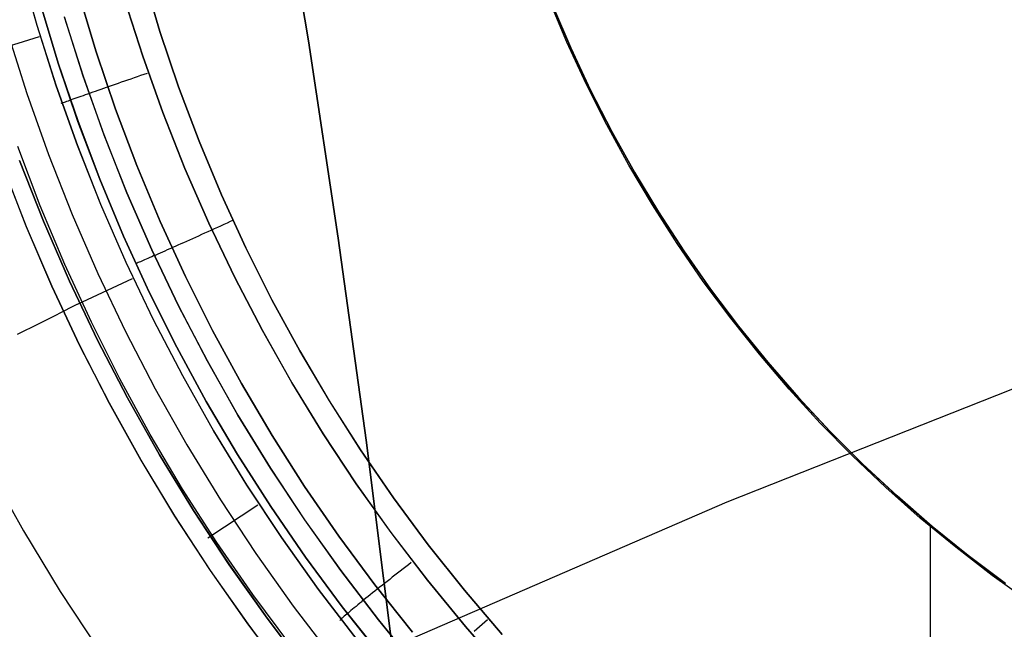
# Model space of a CAD drawing. Header units: millimetres. Extents: x -273 to 273, y -240 to 302.
# Tile 85 of 256: x -165.88 to -156.27, y 141.33 to 147.28. Entities that reach past the tile are written whole.
import ezdxf

# ---------------------------------------------------------------- set-up
doc = ezdxf.new("R2010")
doc.units = ezdxf.units.MM
doc.header["$MEASUREMENT"] = 0
doc.layers.add('IGES level 1', color=7, linetype='Continuous', true_color=0x3e413d)
doc.layers.add('IGES level 2', color=7, linetype='Continuous', true_color=0x008000)

msp = doc.modelspace()

# ---------------------------------------------------------------- linework, layer by layer
at = {"layer": 'IGES level 1'}
for p, q in [((-165.8751, 147.8173, 413.0661), (-165.7085, 147.2222, 413.0648)), ((-165.7076, 147.2197, 413.0648), (-165.8744, 147.8151, 413.0661)), ((-164.6711, 147.7047, 408.9051), (-164.5076, 147.1608, 408.9033)), ((-164.5076, 147.1607, 408.9033), (-164.671, 147.7045, 408.9051)), ((-165.13, 146.9637, 408.7206), (-165.2998, 147.5287, 408.7226)), ((-165.2992, 147.5288, 408.7231), (-165.1294, 146.9638, 408.7211)), ((-165.5009, 146.8521, 408.1652), (-165.6739, 147.4281, 408.167)), ((-165.6734, 147.4282, 408.1669), (-165.5003, 146.8522, 408.1651)), ((-164.8536, 147.4787, 412.3266), (-164.6763, 146.9212, 412.324)), ((-164.6761, 146.9214, 412.324), (-164.8534, 147.4789, 412.3266)), ((-160.5355, 147.059, 409.48), (-160.709, 147.4729, 409.48)), ((-160.6758, 147.42, 408.6272), (-160.4976, 147.0023, 408.6227)), ((-160.4976, 147.0023, 408.6227), (-160.6758, 147.42, 408.6272)), ((-160.6757, 147.42, 412.0305), (-160.4975, 147.0023, 412.0259)), ((-160.4975, 147.0023, 412.0259), (-160.6757, 147.42, 412.0305)), ((-165.4423, 147.3036, 412.5984), (-165.2584, 146.7251, 412.5956)), ((-165.2573, 146.7252, 412.5945), (-165.4411, 147.3037, 412.5973)), ((-165.9967, 147.155, 414.1698), (-165.8069, 146.5554, 414.1671)), ((-165.7085, 147.2222, 413.0648), (-165.5215, 146.6331, 413.0622)), ((-165.5204, 146.6304, 413.0622), (-165.7076, 147.2197, 413.0648)), ((-164.5076, 147.1608, 408.9033), (-164.3255, 146.6229, 408.9001)), ((-164.3254, 146.6228, 408.9001), (-164.5076, 147.1607, 408.9033)), ((-165.6855, 147.109, 413.0765), (-166.2521, 146.9368, 415.2867)), ((-160.3478, 146.6513, 409.48), (-160.5355, 147.059, 409.48)), ((-164.9408, 146.4049, 408.7173), (-165.13, 146.9637, 408.7206)), ((-165.1294, 146.9638, 408.7211), (-164.9403, 146.405, 408.7177)), ((-160.4976, 147.0023, 408.6227), (-160.305, 146.591, 408.6171)), ((-160.305, 146.591, 408.6171), (-160.4976, 147.0023, 408.6227)), ((-160.4975, 147.0023, 412.0259), (-160.305, 146.591, 412.0203)), ((-160.305, 146.591, 412.0203), (-160.4975, 147.0023, 412.0259)), ((-165.308, 146.2824, 408.1621), (-165.5009, 146.8521, 408.1652)), ((-165.5003, 146.8522, 408.1651), (-165.3075, 146.2825, 408.162)), ((-164.6763, 146.9212, 412.324), (-164.4799, 146.3701, 412.32)), ((-164.4797, 146.3704, 412.32), (-164.6761, 146.9214, 412.324)), ((-164.6335, 146.7534, 412.3357), (-164.6656, 146.7423, 412.3388)), ((-165.2584, 146.7251, 412.5956), (-165.0546, 146.1533, 412.5913)), ((-165.0536, 146.1534, 412.5903), (-165.2573, 146.7252, 412.5945)), ((-164.9153, 146.6554, 412.4052), (-164.945, 146.645, 412.4185)), ((-164.8852, 146.6659, 412.393), (-164.9153, 146.6554, 412.4052)), ((-164.8547, 146.6765, 412.3819), (-164.8852, 146.6659, 412.393)), ((-164.8238, 146.6873, 412.3718), (-164.8547, 146.6765, 412.3819)), ((-164.7926, 146.6981, 412.363), (-164.8238, 146.6873, 412.3718)), ((-164.7612, 146.7091, 412.3552), (-164.7926, 146.6981, 412.363)), ((-164.7295, 146.7201, 412.3486), (-164.7612, 146.7091, 412.3552)), ((-164.6977, 146.7311, 412.3431), (-164.7295, 146.7201, 412.3486)), ((-164.6656, 146.7423, 412.3388), (-164.6977, 146.7311, 412.3431)), ((-165.5215, 146.6331, 413.0622), (-165.3142, 146.0508, 413.0582)), ((-165.313, 146.0479, 413.0582), (-165.5204, 146.6304, 413.0622)), ((-165.1884, 146.5598, 412.584), (-165.2122, 146.5514, 412.607)), ((-165.1639, 146.5684, 412.5617), (-165.1884, 146.5598, 412.584)), ((-165.1387, 146.5773, 412.5404), (-165.1639, 146.5684, 412.5617)), ((-165.1128, 146.5864, 412.5201), (-165.1387, 146.5773, 412.5404)), ((-165.0862, 146.5957, 412.5006), (-165.1128, 146.5864, 412.5201)), ((-165.0591, 146.6052, 412.4822), (-165.0862, 146.5957, 412.5006)), ((-165.0314, 146.6149, 412.4647), (-165.0591, 146.6052, 412.4822)), ((-165.0031, 146.6247, 412.4483), (-165.0314, 146.6149, 412.4647)), ((-164.9743, 146.6348, 412.4328), (-165.0031, 146.6247, 412.4483)), ((-164.945, 146.645, 412.4185), (-164.9743, 146.6348, 412.4328)), ((-164.3255, 146.6229, 408.9001), (-164.1249, 146.0917, 408.8956)), ((-164.1249, 146.0915, 408.8956), (-164.3254, 146.6228, 408.9001)), ((-160.1461, 146.2504, 409.48), (-160.3478, 146.6513, 409.48)), ((-160.305, 146.591, 412.0203), (-160.0982, 146.1867, 412.0136)), ((-160.305, 146.591, 408.6171), (-160.0983, 146.1867, 408.6105)), ((-160.0982, 146.1867, 412.0136), (-160.305, 146.591, 412.0203)), ((-160.0983, 146.1867, 408.6105), (-160.305, 146.591, 408.6171)), ((-165.8069, 146.5554, 414.1671), (-165.5964, 145.9627, 414.1629)), ((-165.4652, 146.4614, 413.0409), (-165.4741, 146.4581, 413.0739)), ((-165.4553, 146.465, 413.0083), (-165.4652, 146.4614, 413.0409)), ((-165.4443, 146.469, 412.9761), (-165.4553, 146.465, 413.0083)), ((-165.4323, 146.4733, 412.9443), (-165.4443, 146.469, 412.9761)), ((-165.4192, 146.478, 412.913), (-165.4323, 146.4733, 412.9443)), ((-165.4052, 146.4831, 412.8821), (-165.4192, 146.478, 412.913)), ((-165.3902, 146.4884, 412.8518), (-165.4052, 146.4831, 412.8821)), ((-165.3742, 146.4941, 412.822), (-165.3902, 146.4884, 412.8518)), ((-165.3572, 146.5002, 412.7929), (-165.3742, 146.4941, 412.822)), ((-165.3393, 146.5065, 412.7644), (-165.3572, 146.5002, 412.7929)), ((-165.3205, 146.5132, 412.7365), (-165.3393, 146.5065, 412.7644)), ((-165.3008, 146.5202, 412.7094), (-165.3205, 146.5132, 412.7365)), ((-165.2802, 146.5275, 412.6829), (-165.3008, 146.5202, 412.7094)), ((-165.2588, 146.535, 412.6573), (-165.2802, 146.5275, 412.6829)), ((-165.2365, 146.5429, 412.6324), (-165.2588, 146.535, 412.6573)), ((-165.2135, 146.551, 412.6084), (-165.2365, 146.5429, 412.6324)), ((-164.7325, 145.853, 408.7126), (-164.9408, 146.4049, 408.7173)), ((-164.9403, 146.405, 408.7177), (-164.732, 145.8531, 408.713)), ((-164.4799, 146.3701, 412.32), (-164.2646, 145.8262, 412.3147)), ((-164.2644, 145.8264, 412.3146), (-164.4797, 146.3704, 412.32)), ((-165.0957, 145.7196, 408.1576), (-165.308, 146.2824, 408.1621)), ((-165.3075, 146.2825, 408.162), (-165.0951, 145.7198, 408.1576)), ((-159.9307, 145.8567, 409.48), (-160.1461, 146.2504, 409.48)), ((-160.0983, 146.1867, 408.6105), (-159.8776, 145.7898, 408.6028)), ((-159.8776, 145.7898, 408.6028), (-160.0983, 146.1867, 408.6105)), ((-160.0982, 146.1867, 412.0136), (-159.8775, 145.7898, 412.0059)), ((-159.8775, 145.7898, 412.0059), (-160.0982, 146.1867, 412.0136)), ((-165.0546, 146.1533, 412.5913), (-164.8313, 145.5889, 412.5856)), ((-164.8303, 145.589, 412.5847), (-165.0536, 146.1534, 412.5903)), ((-164.1249, 146.0917, 408.8956), (-163.9062, 145.5676, 408.8899)), ((-163.9061, 145.5675, 408.8899), (-164.1249, 146.0915, 408.8956)), ((-165.6762, 145.4595, 405.8104), (-165.8959, 146.0385, 405.8133)), ((-165.3142, 146.0508, 413.0582), (-165.087, 145.4761, 413.0528)), ((-165.0855, 145.4729, 413.0528), (-165.313, 146.0479, 413.0582)), ((-165.6458, 145.3104, 415.2509), (-165.8791, 145.9031, 415.2586)), ((-165.8788, 145.9032, 415.2586), (-165.6456, 145.3105, 415.251)), ((-165.5964, 145.9627, 414.1629), (-165.3657, 145.3776, 414.1574)), ((-166.0438, 145.8536, 405.0261), (-165.814, 145.2603, 405.0205)), ((-165.8128, 145.2616, 405.0204), (-166.0426, 145.8547, 405.026)), ((-164.5053, 145.3086, 408.7065), (-164.7325, 145.853, 408.7126)), ((-164.732, 145.8531, 408.713), (-164.5048, 145.3086, 408.7069)), ((-164.2646, 145.8262, 412.3147), (-164.0307, 145.2901, 412.308)), ((-164.0305, 145.2903, 412.3079), (-164.2644, 145.8264, 412.3146)), ((-159.7019, 145.4707, 409.48), (-159.9307, 145.8567, 409.48)), ((-159.8776, 145.7898, 408.6028), (-159.6432, 145.4009, 408.5941)), ((-159.6432, 145.4009, 408.5941), (-159.8776, 145.7898, 408.6028)), ((-159.8775, 145.7898, 412.0059), (-159.6431, 145.4009, 411.9971)), ((-159.6431, 145.4009, 411.9971), (-159.8775, 145.7898, 412.0059)), ((-164.864, 145.1646, 408.1519), (-165.0957, 145.7196, 408.1576)), ((-165.0951, 145.7198, 408.1576), (-164.8635, 145.1647, 408.1518)), ((-164.8313, 145.5889, 412.5856), (-164.5885, 145.0326, 412.5786)), ((-164.5876, 145.0327, 412.5777), (-164.8303, 145.589, 412.5847)), ((-163.9062, 145.5676, 408.8899), (-163.6695, 145.0515, 408.8828)), ((-163.6694, 145.0514, 408.8828), (-163.9061, 145.5675, 408.8899)), ((-165.4367, 144.8884, 405.8066), (-165.6762, 145.4595, 405.8104)), ((-165.087, 145.4761, 413.0528), (-164.8401, 144.9095, 413.0461)), ((-164.8384, 144.9061, 413.0461), (-165.0855, 145.4729, 413.0528)), ((-159.4598, 145.0928, 409.48), (-159.7019, 145.4707, 409.48)), ((-165.3922, 144.7261, 415.2415), (-165.6458, 145.3104, 415.2509)), ((-165.6456, 145.3105, 415.251), (-165.392, 144.7262, 415.2415)), ((-165.3657, 145.3776, 414.1574), (-165.1148, 144.8009, 414.1504)), ((-164.2594, 144.7723, 408.699), (-164.5053, 145.3086, 408.7065)), ((-164.5048, 145.3086, 408.7069), (-164.2589, 144.7724, 408.6994)), ((-163.7905, 145.3209, 408.8988), (-163.8219, 145.3066, 408.9008)), ((-159.6432, 145.4009, 408.5941), (-159.3955, 145.0204, 408.5844)), ((-159.3955, 145.0204, 408.5844), (-159.6432, 145.4009, 408.5941)), ((-159.6431, 145.4009, 411.9971), (-159.3954, 145.0204, 411.9874)), ((-159.3954, 145.0204, 411.9873), (-159.6431, 145.4009, 411.9971)), ((-165.814, 145.2603, 405.0205), (-165.5638, 144.6753, 405.0134)), ((-165.5625, 144.6767, 405.0134), (-165.8128, 145.2616, 405.0204)), ((-164.0099, 145.2212, 408.8874), (-164.0409, 145.2072, 408.881)), ((-164.0307, 145.2901, 412.308), (-163.7784, 144.7623, 412.2999)), ((-163.7782, 144.7625, 412.2999), (-164.0305, 145.2903, 412.3079)), ((-163.9788, 145.2353, 408.8926), (-164.0099, 145.2212, 408.8874)), ((-163.9475, 145.2495, 408.8966), (-163.9788, 145.2353, 408.8926)), ((-163.9162, 145.2637, 408.8994), (-163.9475, 145.2495, 408.8966)), ((-163.8847, 145.278, 408.9011), (-163.9162, 145.2637, 408.8994)), ((-163.8533, 145.2923, 408.9015), (-163.8847, 145.278, 408.9011)), ((-163.8219, 145.3066, 408.9008), (-163.8533, 145.2923, 408.9015)), ((-164.6134, 144.6179, 408.1448), (-164.864, 145.1646, 408.1519)), ((-164.8635, 145.1647, 408.1518), (-164.6129, 144.618, 408.1448)), ((-164.2208, 145.1261, 408.8186), (-164.2495, 145.1132, 408.8043)), ((-164.1916, 145.1392, 408.8318), (-164.2208, 145.1261, 408.8186)), ((-164.1621, 145.1525, 408.8439), (-164.1916, 145.1392, 408.8318)), ((-164.1323, 145.1659, 408.8549), (-164.1621, 145.1525, 408.8439)), ((-164.1021, 145.1795, 408.8648), (-164.1323, 145.1659, 408.8549)), ((-164.0716, 145.1933, 408.8735), (-164.1021, 145.1795, 408.8648)), ((-164.0409, 145.2072, 408.881), (-164.0716, 145.1933, 408.8735)), ((-164.5885, 145.0326, 412.5786), (-164.3268, 144.485, 412.5701)), ((-164.3259, 144.4851, 412.5693), (-164.5876, 145.0327, 412.5777)), ((-164.4602, 145.0193, 408.652), (-164.4836, 145.009, 408.6287)), ((-164.4362, 145.03, 408.6744), (-164.4602, 145.0193, 408.652)), ((-164.4115, 145.0409, 408.6958), (-164.4362, 145.03, 408.6744)), ((-164.3861, 145.0522, 408.7163), (-164.4115, 145.0409, 408.6958)), ((-164.3593, 145.0642, 408.7364), (-164.3853, 145.0525, 408.7169)), ((-164.3326, 145.076, 408.7549), (-164.3593, 145.0642, 408.7364)), ((-164.3054, 145.0882, 408.7724), (-164.3326, 145.076, 408.7549)), ((-164.2777, 145.1006, 408.7889), (-164.3054, 145.0882, 408.7724)), ((-164.2495, 145.1132, 408.8043), (-164.2777, 145.1006, 408.7889)), ((-163.6695, 145.0515, 408.8828), (-163.4152, 144.5438, 408.8744)), ((-163.4151, 144.5437, 408.8744), (-163.6694, 145.0514, 408.8828)), ((-159.2049, 144.7234, 409.48), (-159.4598, 145.0928, 409.48)), ((-159.3955, 145.0204, 408.5844), (-159.1347, 144.6487, 408.5736)), ((-159.1347, 144.6487, 408.5737), (-159.3955, 145.0204, 408.5844)), ((-159.3954, 145.0204, 411.9874), (-159.1346, 144.6487, 411.9766)), ((-159.1346, 144.6487, 411.9766), (-159.3954, 145.0204, 411.9873)), ((-164.6721, 144.9268, 408.3535), (-164.686, 144.9209, 408.3224)), ((-164.6573, 144.9331, 408.384), (-164.6721, 144.9268, 408.3535)), ((-164.6415, 144.9399, 408.4139), (-164.6573, 144.9331, 408.384)), ((-164.6248, 144.9472, 408.4433), (-164.6415, 144.9399, 408.4139)), ((-164.6071, 144.9548, 408.472), (-164.6248, 144.9472, 408.4433)), ((-164.5886, 144.9629, 408.5), (-164.6071, 144.9548, 408.472)), ((-164.5693, 144.9713, 408.5273), (-164.5886, 144.9629, 408.5)), ((-164.549, 144.9802, 408.5538), (-164.5693, 144.9713, 408.5273)), ((-164.528, 144.9894, 408.5796), (-164.549, 144.9802, 408.5538)), ((-164.5062, 144.999, 408.6046), (-164.528, 144.9894, 408.5796)), ((-164.4836, 145.009, 408.6287), (-164.5062, 144.999, 408.6046)), ((-165.1776, 144.326, 405.8018), (-165.4367, 144.8884, 405.8066)), ((-164.8401, 144.9095, 413.0461), (-164.5738, 144.3518, 413.0381)), ((-164.5718, 144.3482, 413.038), (-164.8384, 144.9061, 413.0461)), ((-164.7315, 144.9019, 408.1935), (-164.7403, 144.8983, 408.1603)), ((-164.7216, 144.9059, 408.2263), (-164.7315, 144.9019, 408.1935)), ((-164.7107, 144.9104, 408.2588), (-164.7216, 144.9059, 408.2263)), ((-164.6988, 144.9154, 408.2908), (-164.7107, 144.9104, 408.2588)), ((-164.686, 144.9209, 408.3224), (-164.6988, 144.9154, 408.2908)), ((-164.7803, 144.7473, 413.0582), (-165.3147, 144.4975, 415.2599)), ((-165.1148, 144.8009, 414.1504), (-164.8441, 144.2332, 414.142)), ((-163.9952, 144.2449, 408.6903), (-164.2594, 144.7723, 408.699)), ((-164.2589, 144.7724, 408.6994), (-163.9948, 144.245, 408.6906)), ((-163.7784, 144.7623, 412.2999), (-163.508, 144.2436, 412.2905)), ((-163.5078, 144.2438, 412.2905), (-163.7782, 144.7625, 412.2999)), ((-165.5638, 144.6753, 405.0134), (-165.2934, 144.0994, 405.0049)), ((-165.2921, 144.101, 405.0048), (-165.5625, 144.6767, 405.0134)), ((-165.1186, 144.1509, 415.2303), (-165.3922, 144.7261, 415.2415)), ((-165.392, 144.7262, 415.2415), (-165.1183, 144.151, 415.2303)), ((-158.9374, 144.3631, 409.48), (-159.2049, 144.7234, 409.48)), ((-159.1347, 144.6487, 408.5736), (-158.8611, 144.2864, 408.5619)), ((-158.8611, 144.2864, 408.5619), (-159.1347, 144.6487, 408.5737)), ((-159.1346, 144.6487, 411.9766), (-158.861, 144.2864, 411.9648)), ((-158.861, 144.2864, 411.9648), (-159.1346, 144.6487, 411.9766)), ((-164.344, 144.0801, 408.1364), (-164.6134, 144.6179, 408.1448)), ((-164.6129, 144.618, 408.1448), (-164.3435, 144.0803, 408.1364)), ((-163.4152, 144.5438, 408.8744), (-163.1435, 144.0452, 408.8647)), ((-163.1434, 144.0451, 408.8647), (-163.4151, 144.5437, 408.8744)), ((-165.4287, 144.4423, 415.6508), (-165.3872, 144.4637, 415.522)), ((-165.3872, 144.4637, 415.522), (-165.3497, 144.4833, 415.3917)), ((-165.3497, 144.4833, 415.3917), (-165.3163, 144.5009, 415.26)), ((-164.3268, 144.485, 412.5701), (-164.0463, 143.9468, 412.5603)), ((-164.0454, 143.9469, 412.5595), (-164.3259, 144.4851, 412.5693)), ((-165.634, 144.3387, 416.1479), (-165.5769, 144.3673, 416.0267)), ((-165.5769, 144.3673, 416.0267), (-165.5236, 144.3941, 415.9033)), ((-165.5236, 144.3941, 415.9033), (-165.4742, 144.4191, 415.778)), ((-165.4742, 144.4191, 415.778), (-165.4287, 144.4423, 415.6508)), ((-164.5738, 144.3518, 413.0381), (-164.2884, 143.8037, 413.0287)), ((-164.2861, 143.7999, 413.0286), (-164.5718, 144.3482, 413.038)), ((-158.6575, 144.0122, 409.48), (-158.9374, 144.3631, 409.48)), ((-165.8274, 144.2429, 416.4975), (-165.7593, 144.2765, 416.3835)), ((-165.7593, 144.2765, 416.3835), (-165.6948, 144.3085, 416.2669)), ((-165.6948, 144.3085, 416.2669), (-165.634, 144.3387, 416.1479)), ((-164.8993, 143.7728, 405.7961), (-165.1776, 144.326, 405.8018)), ((-158.8611, 144.2864, 408.5619), (-158.5751, 143.9338, 408.5492)), ((-158.5751, 143.9338, 408.5492), (-158.8611, 144.2864, 408.5619)), ((-158.861, 144.2864, 411.9648), (-158.575, 143.9338, 411.952)), ((-158.575, 143.9338, 411.952), (-158.861, 144.2864, 411.9648)), ((-165.899, 144.2077, 416.6089), (-165.8274, 144.2429, 416.4975)), ((-164.8441, 144.2332, 414.142), (-164.554, 143.6753, 414.1323)), ((-163.713, 143.7269, 408.6801), (-163.9952, 144.2449, 408.6903)), ((-163.9948, 144.245, 408.6906), (-163.7126, 143.727, 408.6805)), ((-163.508, 144.2436, 412.2905), (-163.22, 143.7346, 412.2799)), ((-163.2197, 143.7348, 412.2798), (-163.5078, 144.2438, 412.2905)), ((-165.2934, 144.0994, 405.0049), (-165.0032, 143.5333, 404.9949)), ((-165.0019, 143.535, 404.9948), (-165.2921, 144.101, 405.0048)), ((-164.8253, 143.5856, 415.2174), (-165.1186, 144.1509, 415.2303)), ((-165.1183, 144.151, 415.2303), (-164.825, 143.5857, 415.2174)), ((-164.0563, 143.552, 408.1268), (-164.344, 144.0801, 408.1364)), ((-164.3435, 144.0803, 408.1364), (-164.0558, 143.5522, 408.1268)), ((-163.1435, 144.0452, 408.8647), (-162.8548, 143.5563, 408.8538)), ((-162.8547, 143.5562, 408.8538), (-163.1434, 144.0451, 408.8647)), ((-158.3658, 143.6712, 409.48), (-158.6575, 144.0122, 409.48)), ((-164.0463, 143.9468, 412.5603), (-163.7474, 143.4186, 412.549)), ((-163.7466, 143.4187, 412.5483), (-164.0454, 143.9469, 412.5595)), ((-158.5751, 143.9338, 408.5492), (-158.2771, 143.5914, 408.5355)), ((-158.2771, 143.5914, 408.5356), (-158.5751, 143.9338, 408.5492)), ((-158.575, 143.9338, 411.952), (-158.277, 143.5914, 411.9383)), ((-158.277, 143.5914, 411.9383), (-158.575, 143.9338, 411.952)), ((-164.6021, 143.2295, 405.7894), (-164.8993, 143.7728, 405.7961)), ((-164.2884, 143.8037, 413.0287), (-163.9843, 143.2657, 413.018)), ((-163.9817, 143.2618, 413.0179), (-164.2861, 143.7999, 413.0286)), ((-164.554, 143.6753, 414.1323), (-164.2448, 143.1277, 414.1211)), ((-163.4131, 143.219, 408.6687), (-163.713, 143.7269, 408.6801)), ((-163.7126, 143.727, 408.6805), (-163.4127, 143.219, 408.669)), ((-163.22, 143.7346, 412.2799), (-162.9145, 143.2358, 412.2678)), ((-162.9143, 143.236, 412.2678), (-163.2197, 143.7348, 412.2798)), ((-164.5126, 143.0307, 415.2027), (-164.8253, 143.5856, 415.2174)), ((-164.825, 143.5857, 415.2174), (-164.5124, 143.0308, 415.2027)), ((-158.0624, 143.3405, 409.48), (-158.3658, 143.6712, 409.48)), ((-158.2771, 143.5914, 408.5355), (-157.9673, 143.2597, 408.5209)), ((-157.9673, 143.2597, 408.5209), (-158.2771, 143.5914, 408.5356)), ((-158.277, 143.5914, 411.9383), (-157.9672, 143.2596, 411.9236)), ((-157.9672, 143.2596, 411.9236), (-158.277, 143.5914, 411.9383)), ((-165.0032, 143.5333, 404.9949), (-164.6936, 142.9776, 404.9835)), ((-164.6922, 142.9794, 404.9834), (-165.0019, 143.535, 404.9948)), ((-163.7506, 143.0342, 408.1159), (-164.0563, 143.552, 408.1268)), ((-164.0558, 143.5522, 408.1268), (-163.7501, 143.0344, 408.1158)), ((-162.8548, 143.5563, 408.8538), (-162.5494, 143.0777, 408.8415)), ((-162.5493, 143.0776, 408.8415), (-162.8547, 143.5562, 408.8538)), ((-163.7474, 143.4186, 412.549), (-163.4304, 142.9011, 412.5365)), ((-163.4297, 142.9012, 412.5358), (-163.7466, 143.4187, 412.5483)), ((-157.7479, 143.0205, 409.48), (-158.0624, 143.3405, 409.48)), ((-164.2864, 142.6968, 405.7818), (-164.6021, 143.2295, 405.7894)), ((-163.9843, 143.2657, 413.018), (-163.6618, 142.7386, 413.006)), ((-163.6588, 142.7346, 413.0058), (-163.9817, 143.2618, 413.0179)), ((-163.0959, 142.7217, 408.656), (-163.4131, 143.219, 408.6687)), ((-163.4127, 143.219, 408.669), (-163.0955, 142.7218, 408.6562)), ((-162.9145, 143.2358, 412.2678), (-162.592, 142.7479, 412.2545)), ((-162.5918, 142.7481, 412.2545), (-162.9143, 143.236, 412.2678)), ((-157.9673, 143.2597, 408.5209), (-157.6462, 142.9389, 408.5054)), ((-157.6462, 142.9389, 408.5054), (-157.9673, 143.2597, 408.5209)), ((-157.9672, 143.2596, 411.9236), (-157.6461, 142.9389, 411.908)), ((-157.6461, 142.9389, 411.9079), (-157.9672, 143.2596, 411.9236)), ((-164.2448, 143.1277, 414.1211), (-163.9169, 142.5911, 414.1086)), ((-157.8275, 143.0994, 411.9234), (-157.8275, 143.0994, 408.5208)), ((-164.181, 142.4871, 415.1863), (-164.5126, 143.0307, 415.2027)), ((-164.5124, 143.0308, 415.2027), (-164.1808, 142.4872, 415.1863)), ((-163.4271, 142.5272, 408.1037), (-163.7506, 143.0342, 408.1159)), ((-163.7501, 143.0344, 408.1158), (-163.4267, 142.5274, 408.1037)), ((-162.5494, 143.0777, 408.8415), (-162.2277, 142.6099, 408.8281)), ((-162.2277, 142.6098, 408.8281), (-162.5493, 143.0776, 408.8415)), ((-157.4224, 142.7114, 409.48), (-157.7479, 143.0205, 409.48)), ((-164.6936, 142.9776, 404.9835), (-164.3648, 142.433, 404.9706)), ((-164.3634, 142.4349, 404.9705), (-164.6922, 142.9794, 404.9834)), ((-157.6462, 142.9389, 408.5054), (-157.3141, 142.6295, 408.4889)), ((-157.3141, 142.6295, 408.4889), (-157.6462, 142.9389, 408.5054)), ((-157.6461, 142.9389, 411.908), (-157.314, 142.6295, 411.8914)), ((-157.314, 142.6295, 411.8914), (-157.6461, 142.9389, 411.9079)), ((-166.1773, 142.8895, 417.4253), (-165.8393, 142.2873, 417.4108)), ((-163.4304, 142.9011, 412.5365), (-163.0958, 142.3948, 412.5226)), ((-163.0951, 142.3949, 412.5219), (-163.4297, 142.9012, 412.5358)), ((-163.6618, 142.7386, 413.006), (-163.3212, 142.223, 412.9926)), ((-163.318, 142.2188, 412.9925), (-163.6588, 142.7346, 413.0058)), ((-162.7617, 142.2357, 408.6419), (-163.0959, 142.7217, 408.656)), ((-163.0955, 142.7218, 408.6562), (-162.7613, 142.2358, 408.6421)), ((-162.592, 142.7479, 412.2545), (-162.2529, 142.2715, 412.24)), ((-162.2526, 142.2716, 412.2399), (-162.5918, 142.7481, 412.2545)), ((-163.9525, 142.1754, 405.7732), (-164.2864, 142.6968, 405.7818)), ((-157.0865, 142.4138, 409.48), (-157.4224, 142.7114, 409.48)), ((-157.3141, 142.6295, 408.4889), (-156.9715, 142.3319, 408.4715)), ((-156.9714, 142.3319, 408.4716), (-157.3141, 142.6295, 408.4889)), ((-157.314, 142.6295, 411.8914), (-156.9713, 142.3319, 411.874)), ((-156.9714, 142.3319, 411.874), (-157.314, 142.6295, 411.8914)), ((-163.551, 142.5388, 413.0154), (-164.0409, 142.2185, 415.2001)), ((-163.9169, 142.5911, 414.1086), (-163.5706, 142.0663, 414.0948)), ((-163.0864, 142.0317, 408.0902), (-163.4271, 142.5272, 408.1037)), ((-163.4267, 142.5274, 408.1037), (-163.086, 142.0319, 408.0902)), ((-162.2277, 142.6099, 408.8281), (-161.8901, 142.1535, 408.8134)), ((-161.89, 142.1534, 408.8134), (-162.2277, 142.6098, 408.8281)), ((-164.3648, 142.433, 404.9706), (-164.0173, 141.9002, 404.9563)), ((-164.0159, 141.9022, 404.9562), (-164.3634, 142.4349, 404.9705)), ((-163.8308, 141.9552, 415.1682), (-164.181, 142.4871, 415.1863)), ((-164.1808, 142.4872, 415.1863), (-163.8307, 141.9553, 415.1682)), ((-163.0958, 142.3948, 412.5226), (-162.7439, 141.9005, 412.5073)), ((-162.7432, 141.9006, 412.5067), (-163.0951, 142.3949, 412.5219)), ((-156.7405, 142.128, 409.48), (-157.0865, 142.4138, 409.48)), ((-156.986, 137.8844, 408.5659), (-156.9872, 142.3299, 408.4778)), ((-156.9715, 142.3319, 408.4715), (-156.6187, 142.0464, 408.4533)), ((-156.6186, 142.0464, 411.8556), (-156.9714, 142.3319, 411.874)), ((-156.6187, 142.0464, 408.4533), (-156.9714, 142.3319, 408.4716)), ((-156.9713, 142.3319, 411.874), (-156.6186, 142.0464, 411.8557)), ((-165.8393, 142.2873, 417.4108), (-165.4807, 141.6972, 417.3946)), ((-162.411, 141.7615, 408.6266), (-162.7617, 142.2357, 408.6419)), ((-162.7613, 142.2358, 408.6421), (-162.4106, 141.7616, 408.6268)), ((-162.2529, 142.2715, 412.24), (-161.8975, 141.807, 412.2241)), ((-161.8973, 141.8072, 412.2241), (-162.2526, 142.2716, 412.2399)), ((-163.6008, 141.6657, 405.7638), (-163.9525, 142.1754, 405.7732)), ((-163.3212, 142.223, 412.9926), (-162.9631, 141.7195, 412.9781)), ((-162.9596, 141.7151, 412.9779), (-163.318, 142.2188, 412.9925)), ((-161.8901, 142.1535, 408.8134), (-161.537, 141.709, 408.7975)), ((-161.5369, 141.709, 408.7975), (-161.89, 142.1534, 408.8134)), ((-163.5706, 142.0663, 414.0948), (-163.2063, 141.5538, 414.0796)), ((-156.3849, 141.8543, 409.48), (-156.7405, 142.128, 409.48)), ((-156.6187, 142.0464, 408.4533), (-156.2562, 141.7735, 408.4342)), ((-156.2562, 141.7735, 408.4342), (-156.6187, 142.0464, 408.4533)), ((-156.6186, 142.0464, 411.8557), (-156.2561, 141.7735, 411.8365)), ((-156.2561, 141.7735, 411.8365), (-156.6186, 142.0464, 411.8556)), ((-163.4625, 141.4358, 415.1484), (-163.8308, 141.9552, 415.1682)), ((-163.8307, 141.9553, 415.1682), (-163.4624, 141.4359, 415.1484)), ((-162.7288, 141.5483, 408.0756), (-163.0864, 142.0317, 408.0902)), ((-163.086, 142.0319, 408.0902), (-162.7284, 141.5485, 408.0755)), ((-162.082, 141.9583, 412.2468), (-162.1088, 141.9375, 412.2508)), ((-162.0551, 141.9791, 412.2438), (-162.082, 141.9583, 412.2468)), ((-164.0173, 141.9002, 404.9563), (-163.6516, 141.3798, 404.9406)), ((-163.6501, 141.382, 404.9405), (-164.0159, 141.9022, 404.9562)), ((-162.7439, 141.9005, 412.5073), (-162.3752, 141.4186, 412.4908)), ((-162.3745, 141.4187, 412.4902), (-162.7432, 141.9006, 412.5067)), ((-162.2142, 141.8552, 412.2787), (-162.24, 141.835, 412.2885)), ((-162.1882, 141.8756, 412.27), (-162.2142, 141.8552, 412.2787)), ((-162.1619, 141.8961, 412.2625), (-162.1882, 141.8756, 412.27)), ((-162.1354, 141.9168, 412.2561), (-162.1619, 141.8961, 412.2625)), ((-162.1088, 141.9375, 412.2508), (-162.1354, 141.9168, 412.2561)), ((-156.02, 141.593, 409.48), (-156.3849, 141.8543, 409.48)), ((-162.0441, 141.2998, 408.61), (-162.411, 141.7615, 408.6266)), ((-162.4106, 141.7616, 408.6268), (-162.0438, 141.2999, 408.6102)), ((-162.3398, 141.7564, 412.3386), (-162.3638, 141.7373, 412.3538)), ((-162.3154, 141.7757, 412.3244), (-162.3398, 141.7564, 412.3386)), ((-162.2906, 141.7952, 412.3114), (-162.3154, 141.7757, 412.3244)), ((-162.2655, 141.815, 412.2994), (-162.2906, 141.7952, 412.3114)), ((-162.24, 141.835, 412.2885), (-162.2655, 141.815, 412.2994)), ((-161.8975, 141.807, 412.2241), (-161.5263, 141.3552, 412.207)), ((-161.5261, 141.3553, 412.207), (-161.8973, 141.8072, 412.2241)), ((-165.4807, 141.6972, 417.3946), (-165.1019, 141.1199, 417.3767)), ((-163.2317, 141.1686, 405.7534), (-163.6008, 141.6657, 405.7638)), ((-162.9631, 141.7195, 412.9781), (-162.5879, 141.2286, 412.9622)), ((-162.584, 141.2242, 412.962), (-162.9596, 141.7151, 412.9779)), ((-162.455, 141.6646, 412.4248), (-162.4764, 141.6473, 412.445)), ((-162.4329, 141.6822, 412.4056), (-162.455, 141.6646, 412.4248)), ((-162.4104, 141.7003, 412.3873), (-162.4329, 141.6822, 412.4056)), ((-162.3873, 141.7186, 412.3701), (-162.4104, 141.7003, 412.3873)), ((-162.3638, 141.7373, 412.3538), (-162.3873, 141.7186, 412.3701)), ((-161.537, 141.709, 408.7975), (-161.1687, 141.2771, 408.7804)), ((-161.1686, 141.277, 408.7804), (-161.5369, 141.709, 408.7975)), ((-162.5762, 141.5662, 412.5615), (-162.5941, 141.5515, 412.5873)), ((-162.5576, 141.5815, 412.5364), (-162.5762, 141.5662, 412.5615)), ((-162.5383, 141.5972, 412.5123), (-162.5576, 141.5815, 412.5364)), ((-162.5177, 141.614, 412.4882), (-162.5374, 141.598, 412.5111)), ((-162.4974, 141.6304, 412.4662), (-162.5177, 141.614, 412.4882)), ((-162.4764, 141.6473, 412.445), (-162.4974, 141.6304, 412.4662)), ((-163.2063, 141.5538, 414.0796), (-162.8246, 141.0541, 414.0631)), ((-162.3548, 141.0776, 408.0597), (-162.7288, 141.5483, 408.0756)), ((-162.7284, 141.5485, 408.0755), (-162.3544, 141.0778, 408.0597)), ((-162.6977, 141.4646, 412.7884), (-162.7092, 141.4546, 412.8196)), ((-162.6854, 141.4752, 412.7578), (-162.6977, 141.4646, 412.7884)), ((-162.6722, 141.4864, 412.7277), (-162.6854, 141.4752, 412.7578)), ((-162.6582, 141.4983, 412.6982), (-162.6722, 141.4864, 412.7277)), ((-162.6433, 141.5107, 412.6694), (-162.6582, 141.4983, 412.6982)), ((-162.6277, 141.5238, 412.6413), (-162.6433, 141.5107, 412.6694)), ((-162.6113, 141.5374, 412.6139), (-162.6277, 141.5238, 412.6413)), ((-162.5941, 141.5515, 412.5873), (-162.6113, 141.5374, 412.6139)), ((-163.6516, 141.3798, 404.9406), (-163.268, 140.8724, 404.9236)), ((-163.2665, 140.8748, 404.9235), (-163.6501, 141.382, 404.9405)), ((-163.0765, 140.9295, 415.127), (-163.4625, 141.4358, 415.1484)), ((-163.4624, 141.4359, 415.1484), (-163.0764, 140.9296, 415.127)), ((-162.7463, 141.4215, 412.9491), (-162.7533, 141.4149, 412.9824)), ((-162.7384, 141.4287, 412.9161), (-162.7463, 141.4215, 412.9491)), ((-162.7296, 141.4367, 412.8835), (-162.7384, 141.4287, 412.9161)), ((-162.7198, 141.4453, 412.8513), (-162.7296, 141.4367, 412.8835)), ((-162.7092, 141.4546, 412.8196), (-162.7198, 141.4453, 412.8513)), ((-162.3752, 141.4186, 412.4908), (-161.99, 140.9497, 412.4729)), ((-161.9894, 140.9499, 412.4724), (-162.3745, 141.4187, 412.4902)), ((-161.3618, 141.3742, 408.8005), (-161.3881, 141.3517, 408.7998)), ((-161.3356, 141.3967, 408.8), (-161.3618, 141.3742, 408.8005)), ((-161.3095, 141.4192, 408.7983), (-161.3356, 141.3967, 408.8)), ((-161.5263, 141.3552, 412.207), (-161.1398, 140.9165, 412.1887)), ((-161.1396, 140.9166, 412.1887), (-161.5261, 141.3553, 412.207)), ((-161.4143, 141.3293, 408.798), (-161.4405, 141.307, 408.7949)), ((-161.3881, 141.3517, 408.7998), (-161.4143, 141.3293, 408.798))]:
    msp.add_line(p, q, dxfattribs=at)
at = {"layer": 'IGES level 2', "color": 31, "true_color": 0xfabe47}
for p, q in [((-163.3657, 148.9526, 530.3164), (-163.0595, 147.0696, 526.4811)), ((-163.0595, 147.0696, 526.4811), (-163.3657, 148.9526, 530.3164)), ((-163.0595, 147.0696, 526.4811), (-162.7695, 145.1446, 522.8093)), ((-162.7695, 145.1446, 522.8093), (-163.0595, 147.0696, 526.4811)), ((-162.7695, 145.1446, 522.8093), (-162.4963, 143.1739, 519.3038)), ((-162.4963, 143.1739, 519.3038), (-162.7695, 145.1446, 522.8093)), ((-155.6429, 143.8872, 513.2351), (-158.9747, 142.5679, 514.5688)), ((-162.4963, 143.1739, 519.3038), (-162.2404, 141.1539, 515.9672)), ((-162.2404, 141.1539, 515.9672), (-162.4963, 143.1739, 519.3038)), ((-158.9747, 142.5679, 514.5688), (-162.2404, 141.1539, 515.9672))]:
    msp.add_line(p, q, dxfattribs=at)

doc.saveas('drawing.dxf')
